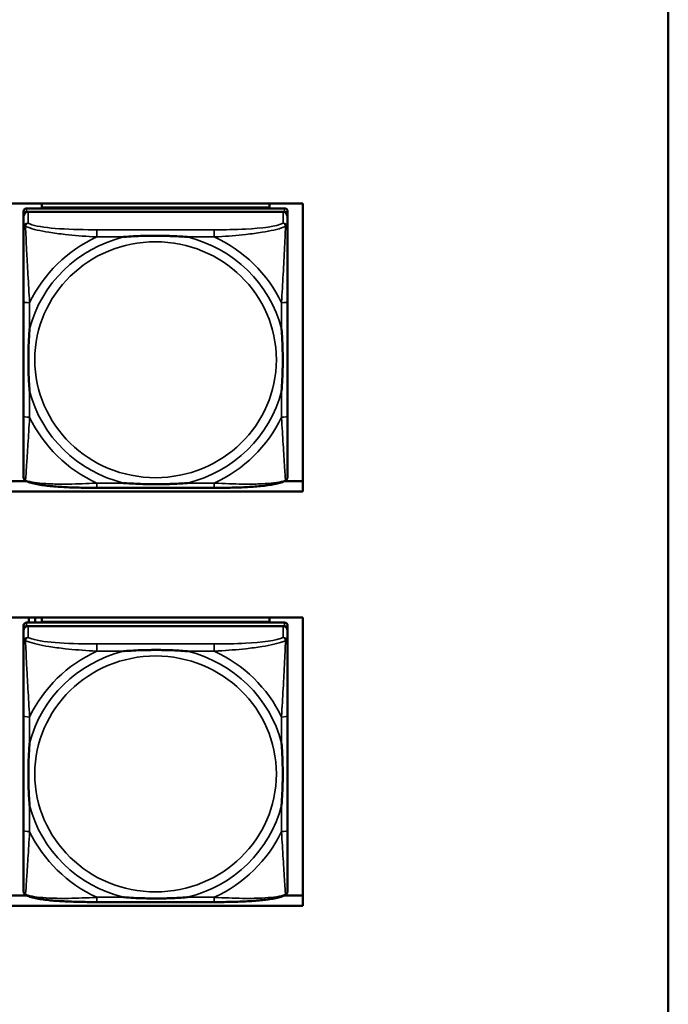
# Model space of a CAD drawing. Header units: inches. Extents: x 3.3 to 58.3, y 0.8 to 38.3.
# Tile 127 of 162: x 41.2 to 42.8, y 17 to 19.5. Entities that reach past the tile are written whole.
import ezdxf

# ---------------------------------------------------------------- set-up
doc = ezdxf.new("R2010")
doc.units = ezdxf.units.IN
doc.header["$MEASUREMENT"] = 0
doc.layers.add('Visible (ANSI)', color=7, linetype='Continuous', lineweight=50)
doc.layers.add('Visible Narrow (ANSI)', color=7, linetype='Continuous', lineweight=35)

msp = doc.modelspace()

# ---------------------------------------------------------------- linework, layer by layer
at = {"layer": 'Visible (ANSI)'}
for p, q in [((42.8391, 22.477), (42.8391, 14.5571)), ((39.6859, 19.0679), (41.8909, 19.0679)), ((41.2137, 19.0569), (41.2137, 19.0679)), ((41.8042, 19.0679), (41.8042, 19.0569)), ((41.8909, 19.0679), (41.8909, 18.3204)), ((41.1665, 19.0471), (41.1665, 19.0378)), ((41.1665, 18.3839), (41.1665, 19.0378)), ((41.1665, 19.034), (41.1665, 19.005)), ((41.8436, 19.0548), (41.1743, 19.0548)), ((41.1743, 19.0455), (41.8436, 19.0455)), ((41.8397, 19.0455), (41.1783, 19.0455)), ((41.2137, 19.0569), (41.4401, 19.0569)), ((41.2137, 19.0569), (41.2137, 19.0548)), ((41.2137, 19.0569), (41.8042, 19.0569)), ((41.2137, 19.0569), (41.2137, 19.0569)), ((41.4401, 19.0548), (41.4401, 19.0569)), ((41.5779, 19.0569), (41.8042, 19.0569)), ((41.5779, 19.0569), (41.5779, 19.0548)), ((41.8042, 19.0569), (41.8042, 19.0548)), ((41.8042, 19.0569), (41.8042, 19.0569)), ((41.8515, 19.0378), (41.8515, 19.0471)), ((41.8515, 19.0378), (41.8515, 19.034)), ((41.8515, 19.005), (41.8515, 19.034)), ((41.1665, 18.8133), (41.1665, 18.5163)), ((41.8515, 18.5163), (41.8515, 18.8133)), ((40.4038, 18.347), (41.1741, 18.347)), ((41.8438, 18.347), (41.8909, 18.347)), ((41.8909, 18.3204), (39.6859, 18.3204)), ((41.6609, 18.3298), (41.357, 18.3298)), ((39.6859, 17.9931), (41.8909, 17.9931)), ((41.1807, 17.98), (41.1807, 17.9931)), ((41.1967, 17.98), (41.1967, 17.9931)), ((41.2137, 17.9821), (41.2137, 17.9931)), ((41.8042, 17.9931), (41.8042, 17.9821)), ((41.8909, 17.9931), (41.8909, 17.2456)), ((41.1665, 17.9723), (41.1665, 17.9631)), ((41.1665, 17.3091), (41.1665, 17.9631)), ((41.8436, 17.98), (41.1743, 17.98)), ((41.1743, 17.9707), (41.8436, 17.9707)), ((41.8397, 17.9707), (41.1783, 17.9707)), ((41.2137, 17.9821), (41.4401, 17.9821)), ((41.2137, 17.9821), (41.2137, 17.98)), ((41.2137, 17.9821), (41.8042, 17.9821)), ((41.2137, 17.9821), (41.2137, 17.9821)), ((41.4401, 17.98), (41.4401, 17.9821)), ((41.5779, 17.9821), (41.8042, 17.9821)), ((41.5779, 17.9821), (41.5779, 17.98)), ((41.8042, 17.9821), (41.8042, 17.98)), ((41.8042, 17.9821), (41.8042, 17.9821)), ((41.8515, 17.9631), (41.8515, 17.9723)), ((41.8515, 17.9631), (41.8515, 17.9592)), ((41.1665, 17.9592), (41.1665, 17.9302)), ((41.8515, 17.9302), (41.8515, 17.9592)), ((41.1665, 17.7385), (41.1665, 17.4415)), ((41.8515, 17.4415), (41.8515, 17.7385)), ((40.4038, 17.2722), (41.1741, 17.2722)), ((41.8438, 17.2722), (41.8909, 17.2722)), ((41.8909, 17.2456), (39.6859, 17.2456)), ((41.6609, 17.255), (41.357, 17.255))]:
    msp.add_line(p, q, dxfattribs=at)
for centre, major_axis, start_param, end_param in [((41.1743, 19.0471), (-0.00787, 0), 4.712389, 6.283185), ((41.1743, 19.0378), (-0.00787, 0), 4.712389, 6.283185), ((41.1783, 19.034), (-0.0118, 0), 4.712389, 6.283185), ((41.8397, 19.034), (0.0118, 0), 0, 1.570796), ((41.8436, 19.0471), (0.00787, 0), 0, 1.570796), ((41.8436, 19.0378), (0.00787, 0), 0, 1.570796), ((41.1743, 18.3839), (-0.00787, 0), 0, 0.047273), ((41.1743, 17.9723), (-0.00787, 0), 4.712389, 6.283185), ((41.1743, 17.9631), (-0.00787, 0), 4.712389, 6.283185), ((41.1783, 17.9592), (-0.0118, 0), 4.712389, 6.283185), ((41.8397, 17.9592), (0.0118, 0), 0, 1.570796), ((41.8436, 17.9723), (0.00787, 0), 0, 1.570796), ((41.8436, 17.9631), (0.00787, 0), 0, 1.570796), ((41.1743, 17.3091), (-0.00787, 0), 0, 0.047273)]:
    msp.add_ellipse(centre, major_axis=major_axis, ratio=0.977083, start_param=start_param, end_param=end_param, dxfattribs=at)
for points, knots in [([(41.1665, 19.005), (41.1665, 18.982), (41.1665, 18.9365), (41.1665, 18.8947), (41.1665, 18.8675), (41.1665, 18.8399), (41.1665, 18.8133)], [-0.5252205, -0.5252205, -0.5252205, -0.5252205, -0.20743, -0.20743, -0.20743, 0, 0, 0, 0]), ([(41.4262, 18.9807), (41.4267, 18.9807), (41.4271, 18.9808), (41.4436, 18.982), (41.4597, 18.9829), (41.4826, 18.9836), (41.4893, 18.9837), (41.4985, 18.9838), (41.501, 18.9839), (41.505, 18.9839), (41.5067, 18.9839), (41.5098, 18.9839), (41.5113, 18.9839), (41.5149, 18.9839), (41.5169, 18.9839), (41.5231, 18.9838), (41.5272, 18.9837), (41.537, 18.9835), (41.5426, 18.9834), (41.5623, 18.9826), (41.5764, 18.9818), (41.5909, 18.9808), (41.5913, 18.9807), (41.5917, 18.9807)], [-0.416114, -0.416114, -0.416114, -0.416114, -0.4127691, -0.4127691, -0.2896446, -0.2896446, -0.2388934, -0.2388934, -0.2201881, -0.2201881, -0.2080204, -0.2080204, -0.196499, -0.196499, -0.1809939, -0.1809939, -0.149741, -0.149741, -0.1073162, -0.1073162, 0, 0, 0.0033356, 0.0033356, 0.0033356, 0.0033356]), ([(41.8515, 18.8133), (41.8515, 18.8168), (41.8515, 18.8203), (41.8515, 18.8238), (41.8515, 18.8564), (41.8515, 18.8901), (41.8515, 18.9228), (41.8515, 18.9514), (41.8515, 18.9802), (41.8515, 18.9988), (41.8515, 19.001), (41.8515, 19.0031), (41.8515, 19.005)], [0, 0, 0, 0, 0.0272471, 0.0272471, 0.0272471, 0.2790553, 0.2790553, 0.2790553, 0.4988354, 0.4988354, 0.4988354, 0.5252205, 0.5252205, 0.5252205, 0.5252205]), ([(41.1822, 18.5806), (41.1822, 18.581), (41.1821, 18.5814), (41.1809, 18.5976), (41.18, 18.6133), (41.1793, 18.6357), (41.1792, 18.6423), (41.1791, 18.6513), (41.1791, 18.6537), (41.179, 18.6577), (41.179, 18.6592), (41.179, 18.6623), (41.179, 18.6638), (41.179, 18.6673), (41.1791, 18.6693), (41.1791, 18.6753), (41.1792, 18.6793), (41.1794, 18.6888), (41.1795, 18.6943), (41.1803, 18.7136), (41.1811, 18.7273), (41.1821, 18.7414), (41.1822, 18.7419), (41.1822, 18.7423)], [-0.416114, -0.416114, -0.416114, -0.416114, -0.4127691, -0.4127691, -0.2896446, -0.2896446, -0.2388934, -0.2388934, -0.2201881, -0.2201881, -0.2080204, -0.2080204, -0.196499, -0.196499, -0.1809939, -0.1809939, -0.149741, -0.149741, -0.1073162, -0.1073162, 0, 0, 0.0033356, 0.0033356, 0.0033356, 0.0033356]), ([(41.8357, 18.7423), (41.8358, 18.7419), (41.8358, 18.7414), (41.8371, 18.7253), (41.8379, 18.7096), (41.8386, 18.6872), (41.8388, 18.6807), (41.8389, 18.6717), (41.8389, 18.6693), (41.8389, 18.6653), (41.8389, 18.6638), (41.8389, 18.6607), (41.8389, 18.6592), (41.8389, 18.6557), (41.8389, 18.6537), (41.8388, 18.6477), (41.8388, 18.6437), (41.8386, 18.6341), (41.8384, 18.6287), (41.8377, 18.6093), (41.8369, 18.5956), (41.8358, 18.5814), (41.8358, 18.581), (41.8357, 18.5806)], [-0.416114, -0.416114, -0.416114, -0.416114, -0.4127691, -0.4127691, -0.2896446, -0.2896446, -0.2388934, -0.2388934, -0.2201881, -0.2201881, -0.2080204, -0.2080204, -0.196499, -0.196499, -0.1809939, -0.1809939, -0.149741, -0.149741, -0.1073162, -0.1073162, 0, 0, 0.0033356, 0.0033356, 0.0033356, 0.0033356]), ([(41.1665, 18.5163), (41.1665, 18.4897), (41.1665, 18.4629), (41.1665, 18.4383), (41.1665, 18.4007), (41.1665, 18.3649), (41.1665, 18.3587)], [3.9382945, 3.9382945, 3.9382945, 3.9382945, 4.1457245, 4.1457245, 4.1457245, 4.463515, 4.463515, 4.463515, 4.463515]), ([(41.8515, 18.3587), (41.8515, 18.3649), (41.8515, 18.4007), (41.8515, 18.4383), (41.8515, 18.4629), (41.8515, 18.4897), (41.8515, 18.5163)], [-0.5252205, -0.5252205, -0.5252205, -0.5252205, -0.20743, -0.20743, -0.20743, 0, 0, 0, 0]), ([(41.1737, 18.3472), (41.1729, 18.3476), (41.1721, 18.3481), (41.1705, 18.3493), (41.1697, 18.3501), (41.1684, 18.3518), (41.1679, 18.3527), (41.1671, 18.3545), (41.1669, 18.3554), (41.1665, 18.3571), (41.1665, 18.3579), (41.1665, 18.3587)], [0.0113303, 0.0113303, 0.0113303, 0.0113303, 0.0143189, 0.0143189, 0.01730751, 0.01730751, 0.02029611, 0.02029611, 0.02328471, 0.02328471, 0.02627331, 0.02627331, 0.02627331, 0.02627331]), ([(41.357, 18.3298), (41.3435, 18.3298), (41.3298, 18.3298), (41.3026, 18.3304), (41.289, 18.3308), (41.2624, 18.3321), (41.2494, 18.333), (41.2242, 18.3355), (41.2122, 18.3371), (41.1962, 18.3402), (41.1912, 18.3413), (41.1819, 18.3439), (41.1776, 18.3454), (41.1737, 18.3472)], [0, 0, 0, 0, 0.1022588, 0.1022588, 0.2045176, 0.2045176, 0.3067764, 0.3067764, 0.4090352, 0.4090352, 0.4601646, 0.4601646, 0.5112941, 0.5112941, 0.5112941, 0.5112941]), ([(41.8442, 18.3472), (41.8403, 18.3454), (41.8361, 18.3439), (41.8269, 18.3413), (41.822, 18.3402), (41.8061, 18.3372), (41.7941, 18.3356), (41.769, 18.3331), (41.756, 18.3322), (41.7294, 18.3308), (41.7158, 18.3304), (41.6886, 18.3299), (41.6749, 18.3298), (41.6612, 18.3298), (41.6611, 18.3298), (41.6609, 18.3298)], [-4.4495886, -4.4495886, -4.4495886, -4.4495886, -4.3984592, -4.3984592, -4.3485034, -4.3485034, -4.2462446, -4.2462446, -4.1439858, -4.1439858, -4.041727, -4.041727, -3.9394682, -3.9394682, -3.9382945, -3.9382945, -3.9382945, -3.9382945]), ([(41.8442, 18.3472), (41.8451, 18.3476), (41.8459, 18.3481), (41.8475, 18.3493), (41.8482, 18.3501), (41.8495, 18.3518), (41.85, 18.3527), (41.8508, 18.3545), (41.8511, 18.3554), (41.8514, 18.3571), (41.8515, 18.3579), (41.8515, 18.3587)], [0.0113303, 0.0113303, 0.0113303, 0.0113303, 0.0143189, 0.0143189, 0.01730751, 0.01730751, 0.02029611, 0.02029611, 0.02328471, 0.02328471, 0.02627331, 0.02627331, 0.02627331, 0.02627331]), ([(41.5917, 18.3421), (41.5913, 18.3421), (41.5909, 18.3421), (41.5764, 18.341), (41.5623, 18.3403), (41.5426, 18.3396), (41.537, 18.3394), (41.5272, 18.3393), (41.5231, 18.3392), (41.5169, 18.3391), (41.5149, 18.3391), (41.5113, 18.3391), (41.5098, 18.3391), (41.5067, 18.3391), (41.505, 18.3391), (41.501, 18.3391), (41.4985, 18.3392), (41.4893, 18.3393), (41.4826, 18.3394), (41.4597, 18.3401), (41.4436, 18.3409), (41.4271, 18.3421), (41.4267, 18.3421), (41.4262, 18.3421)], [-0.4149464, -0.4149464, -0.4149464, -0.4149464, -0.41162, -0.41162, -0.3046026, -0.3046026, -0.2622958, -0.2622958, -0.23113, -0.23113, -0.215668, -0.215668, -0.2041787, -0.2041787, -0.1920448, -0.1920448, -0.1733916, -0.1733916, -0.1227817, -0.1227817, 0, 0, 0.0033356, 0.0033356, 0.0033356, 0.0033356]), ([(41.1665, 17.9302), (41.1665, 17.9073), (41.1665, 17.8617), (41.1665, 17.8199), (41.1665, 17.7927), (41.1665, 17.7651), (41.1665, 17.7385)], [-0.5252205, -0.5252205, -0.5252205, -0.5252205, -0.20743, -0.20743, -0.20743, 0, 0, 0, 0]), ([(41.4262, 17.9059), (41.4267, 17.9059), (41.4271, 17.906), (41.4436, 17.9072), (41.4597, 17.9081), (41.4826, 17.9088), (41.4893, 17.9089), (41.4985, 17.909), (41.501, 17.9091), (41.505, 17.9091), (41.5067, 17.9091), (41.5098, 17.9091), (41.5113, 17.9091), (41.5149, 17.9091), (41.5169, 17.9091), (41.5231, 17.909), (41.5272, 17.9089), (41.537, 17.9087), (41.5426, 17.9086), (41.5623, 17.9078), (41.5764, 17.907), (41.5909, 17.906), (41.5913, 17.9059), (41.5917, 17.9059)], [-0.416114, -0.416114, -0.416114, -0.416114, -0.4127691, -0.4127691, -0.2896446, -0.2896446, -0.2388934, -0.2388934, -0.2201881, -0.2201881, -0.2080204, -0.2080204, -0.196499, -0.196499, -0.1809939, -0.1809939, -0.149741, -0.149741, -0.1073162, -0.1073162, 0, 0, 0.0033356, 0.0033356, 0.0033356, 0.0033356]), ([(41.8515, 17.7385), (41.8515, 17.742), (41.8515, 17.7455), (41.8515, 17.749), (41.8515, 17.7816), (41.8515, 17.8153), (41.8515, 17.848), (41.8515, 17.8766), (41.8515, 17.9054), (41.8515, 17.924), (41.8515, 17.9262), (41.8515, 17.9283), (41.8515, 17.9302)], [0, 0, 0, 0, 0.0272471, 0.0272471, 0.0272471, 0.2790553, 0.2790553, 0.2790553, 0.4988354, 0.4988354, 0.4988354, 0.5252205, 0.5252205, 0.5252205, 0.5252205]), ([(41.1822, 17.5058), (41.1822, 17.5062), (41.1821, 17.5066), (41.1809, 17.5228), (41.18, 17.5385), (41.1793, 17.5609), (41.1792, 17.5675), (41.1791, 17.5765), (41.1791, 17.5789), (41.179, 17.5829), (41.179, 17.5844), (41.179, 17.5875), (41.179, 17.589), (41.179, 17.5925), (41.1791, 17.5945), (41.1791, 17.6005), (41.1792, 17.6045), (41.1794, 17.614), (41.1795, 17.6195), (41.1803, 17.6388), (41.1811, 17.6525), (41.1821, 17.6666), (41.1822, 17.6671), (41.1822, 17.6675)], [-0.416114, -0.416114, -0.416114, -0.416114, -0.4127691, -0.4127691, -0.2896446, -0.2896446, -0.2388934, -0.2388934, -0.2201881, -0.2201881, -0.2080204, -0.2080204, -0.196499, -0.196499, -0.1809939, -0.1809939, -0.149741, -0.149741, -0.1073162, -0.1073162, 0, 0, 0.0033356, 0.0033356, 0.0033356, 0.0033356]), ([(41.8357, 17.6675), (41.8358, 17.6671), (41.8358, 17.6666), (41.8371, 17.6505), (41.8379, 17.6348), (41.8386, 17.6124), (41.8388, 17.6059), (41.8389, 17.5969), (41.8389, 17.5945), (41.8389, 17.5905), (41.8389, 17.589), (41.8389, 17.5859), (41.8389, 17.5844), (41.8389, 17.5809), (41.8389, 17.5789), (41.8388, 17.5729), (41.8388, 17.5689), (41.8386, 17.5593), (41.8384, 17.5539), (41.8377, 17.5345), (41.8369, 17.5208), (41.8358, 17.5066), (41.8358, 17.5062), (41.8357, 17.5058)], [-0.416114, -0.416114, -0.416114, -0.416114, -0.4127691, -0.4127691, -0.2896446, -0.2896446, -0.2388934, -0.2388934, -0.2201881, -0.2201881, -0.2080204, -0.2080204, -0.196499, -0.196499, -0.1809939, -0.1809939, -0.149741, -0.149741, -0.1073162, -0.1073162, 0, 0, 0.0033356, 0.0033356, 0.0033356, 0.0033356]), ([(41.1665, 17.4415), (41.1665, 17.4149), (41.1665, 17.3881), (41.1665, 17.3635), (41.1665, 17.3259), (41.1665, 17.2901), (41.1665, 17.2839)], [3.9382945, 3.9382945, 3.9382945, 3.9382945, 4.1457245, 4.1457245, 4.1457245, 4.463515, 4.463515, 4.463515, 4.463515]), ([(41.8515, 17.2839), (41.8515, 17.2901), (41.8515, 17.3259), (41.8515, 17.3635), (41.8515, 17.3881), (41.8515, 17.4149), (41.8515, 17.4415)], [-0.5252205, -0.5252205, -0.5252205, -0.5252205, -0.20743, -0.20743, -0.20743, 0, 0, 0, 0]), ([(41.1737, 17.2724), (41.1729, 17.2728), (41.1721, 17.2733), (41.1705, 17.2746), (41.1697, 17.2753), (41.1684, 17.277), (41.1679, 17.2779), (41.1671, 17.2797), (41.1669, 17.2806), (41.1665, 17.2823), (41.1665, 17.2831), (41.1665, 17.2839)], [0.0113303, 0.0113303, 0.0113303, 0.0113303, 0.0143189, 0.0143189, 0.01730751, 0.01730751, 0.02029611, 0.02029611, 0.02328471, 0.02328471, 0.02627331, 0.02627331, 0.02627331, 0.02627331]), ([(41.357, 17.255), (41.3435, 17.255), (41.3298, 17.2551), (41.3026, 17.2556), (41.289, 17.256), (41.2624, 17.2573), (41.2494, 17.2582), (41.2242, 17.2607), (41.2122, 17.2623), (41.1962, 17.2654), (41.1912, 17.2665), (41.1819, 17.2691), (41.1776, 17.2706), (41.1737, 17.2724)], [0, 0, 0, 0, 0.1022588, 0.1022588, 0.2045176, 0.2045176, 0.3067764, 0.3067764, 0.4090352, 0.4090352, 0.4601646, 0.4601646, 0.5112941, 0.5112941, 0.5112941, 0.5112941]), ([(41.8442, 17.2724), (41.8403, 17.2706), (41.8361, 17.2691), (41.8269, 17.2666), (41.822, 17.2654), (41.8061, 17.2624), (41.7941, 17.2608), (41.769, 17.2583), (41.756, 17.2574), (41.7294, 17.256), (41.7158, 17.2556), (41.6886, 17.2551), (41.6749, 17.255), (41.6612, 17.255), (41.6611, 17.255), (41.6609, 17.255)], [-4.4495886, -4.4495886, -4.4495886, -4.4495886, -4.3984592, -4.3984592, -4.3485034, -4.3485034, -4.2462446, -4.2462446, -4.1439858, -4.1439858, -4.041727, -4.041727, -3.9394682, -3.9394682, -3.9382945, -3.9382945, -3.9382945, -3.9382945]), ([(41.8442, 17.2724), (41.8451, 17.2728), (41.8459, 17.2733), (41.8475, 17.2746), (41.8482, 17.2753), (41.8495, 17.277), (41.85, 17.2779), (41.8508, 17.2797), (41.8511, 17.2806), (41.8514, 17.2823), (41.8515, 17.2831), (41.8515, 17.2839)], [0.0113303, 0.0113303, 0.0113303, 0.0113303, 0.0143189, 0.0143189, 0.01730751, 0.01730751, 0.02029611, 0.02029611, 0.02328471, 0.02328471, 0.02627331, 0.02627331, 0.02627331, 0.02627331]), ([(41.5917, 17.2674), (41.5913, 17.2673), (41.5909, 17.2673), (41.5764, 17.2662), (41.5623, 17.2655), (41.5426, 17.2648), (41.537, 17.2646), (41.5272, 17.2645), (41.5231, 17.2644), (41.5169, 17.2643), (41.5149, 17.2643), (41.5113, 17.2643), (41.5098, 17.2643), (41.5067, 17.2643), (41.505, 17.2643), (41.501, 17.2643), (41.4985, 17.2644), (41.4893, 17.2645), (41.4826, 17.2646), (41.4597, 17.2653), (41.4436, 17.2661), (41.4271, 17.2673), (41.4267, 17.2673), (41.4262, 17.2674)], [-0.4149464, -0.4149464, -0.4149464, -0.4149464, -0.41162, -0.41162, -0.3046026, -0.3046026, -0.2622958, -0.2622958, -0.23113, -0.23113, -0.215668, -0.215668, -0.2041787, -0.2041787, -0.1920448, -0.1920448, -0.1733916, -0.1733916, -0.1227817, -0.1227817, 0, 0, 0.0033356, 0.0033356, 0.0033356, 0.0033356])]:
    msp.add_open_spline(points, degree=3, knots=knots, dxfattribs=at)
at = {"layer": 'Visible Narrow (ANSI)'}
for p, q in [((41.1743, 19.0455), (41.1743, 19.0548)), ((41.1783, 19.0165), (41.1783, 19.0455)), ((41.8397, 19.0455), (41.8397, 19.0165)), ((41.8436, 19.0548), (41.8436, 19.0455)), ((41.357, 18.9994), (41.357, 18.9807)), ((41.6609, 18.9994), (41.357, 18.9994)), ((41.6609, 18.9994), (41.6609, 18.9807)), ((41.357, 18.9807), (41.4262, 18.9807)), ((41.5917, 18.9807), (41.6609, 18.9807)), ((41.1822, 18.7423), (41.1822, 18.8099)), ((41.8357, 18.8099), (41.8357, 18.7423)), ((41.1822, 18.5129), (41.1822, 18.5806)), ((41.8357, 18.5806), (41.8357, 18.5129)), ((41.357, 18.3421), (41.357, 18.3298)), ((41.4262, 18.3421), (41.357, 18.3421)), ((41.6609, 18.3421), (41.5917, 18.3421)), ((41.6609, 18.3421), (41.6609, 18.3298)), ((41.1743, 17.9707), (41.1743, 17.98)), ((41.1783, 17.9417), (41.1783, 17.9707)), ((41.8397, 17.9707), (41.8397, 17.9417)), ((41.8436, 17.98), (41.8436, 17.9707)), ((41.357, 17.9247), (41.357, 17.9059)), ((41.6609, 17.9247), (41.357, 17.9247)), ((41.6609, 17.9247), (41.6609, 17.9059)), ((41.357, 17.9059), (41.4262, 17.9059)), ((41.5917, 17.9059), (41.6609, 17.9059)), ((41.1822, 17.6675), (41.1822, 17.7351)), ((41.8357, 17.7351), (41.8357, 17.6675)), ((41.1822, 17.4382), (41.1822, 17.5058)), ((41.8357, 17.5058), (41.8357, 17.4382)), ((41.357, 17.2674), (41.357, 17.255)), ((41.4262, 17.2674), (41.357, 17.2674)), ((41.6609, 17.2674), (41.5917, 17.2674)), ((41.6609, 17.2674), (41.6609, 17.255))]:
    msp.add_line(p, q, dxfattribs=at)
for centre, major_axis, ratio, start_param, end_param in [((41.1783, 19.005), (-0.0118, 0), 0.977083, 4.712389, 6.283185), ((41.8397, 19.005), (0.0118, 0), 0.977083, 0, 1.570796), ((41.509, 18.6614), (-0.3371, 0), 0.977083, 4.960405, 6.035169), ((41.509, 18.6614), (-0.3604, 0), 0.977083, 5.147686, 5.847888), ((41.509, 18.6614), (0.3371, 0), 0.977083, 0.248016, 1.32278), ((41.509, 18.6614), (-0.3604, 0), 0.977083, 3.57689, 4.277092), ((41.1822, 18.8133), (-0.0157, 0), 0.21286, 0, 1.570796), ((41.8357, 18.8133), (0.0157, 0), 0.21286, 4.712389, 6.283185), ((41.509, 18.6614), (-0.3371, 0), 0.977083, 0.248016, 1.32278), ((41.509, 18.6614), (0.3371, 0), 0.977083, 4.960405, 6.035169), ((41.1822, 18.5163), (-0.0157, 0), 0.21286, 0, 1.570796), ((41.509, 18.6614), (0.3604, 0), 0.977083, 3.57689, 4.277092), ((41.509, 18.6614), (0.3604, 0), 0.977083, 5.147686, 5.847888), ((41.8357, 18.5163), (0.0157, 0), 0.21286, 4.712389, 6.283185), ((41.1783, 17.9302), (-0.0118, 0), 0.977083, 4.712389, 6.283185), ((41.8397, 17.9302), (0.0118, 0), 0.977083, 0, 1.570796), ((41.509, 17.5866), (-0.3371, 0), 0.977083, 4.960405, 6.035169), ((41.509, 17.5866), (-0.3604, 0), 0.977083, 5.147686, 5.847888), ((41.509, 17.5866), (0.3371, 0), 0.977083, 0.248016, 1.32278), ((41.509, 17.5866), (-0.3604, 0), 0.977083, 3.57689, 4.277092), ((41.1822, 17.7385), (-0.0157, 0), 0.21286, 0, 1.570796), ((41.8357, 17.7385), (0.0157, 0), 0.21286, 4.712389, 6.283185), ((41.509, 17.5866), (-0.3371, 0), 0.977083, 0.248016, 1.32278), ((41.509, 17.5866), (0.3371, 0), 0.977083, 4.960405, 6.035169), ((41.1822, 17.4415), (-0.0157, 0), 0.21286, 0, 1.570796), ((41.509, 17.5866), (0.3604, 0), 0.977083, 3.57689, 4.277092), ((41.509, 17.5866), (0.3604, 0), 0.977083, 5.147686, 5.847888), ((41.8357, 17.4415), (0.0157, 0), 0.21286, 4.712389, 6.283185)]:
    msp.add_ellipse(centre, major_axis=major_axis, ratio=ratio, start_param=start_param, end_param=end_param, dxfattribs=at)
for centre in [(41.509, 18.6622), (41.509, 17.5874)]:
    msp.add_ellipse(centre, major_axis=(-0.3133, 0), ratio=0.977083, dxfattribs=at)
for points, knots in [([(41.1665, 19.005), (41.1665, 19.0054), (41.1665, 19.0057), (41.1668, 19.0064), (41.1669, 19.0066), (41.1673, 19.007), (41.1674, 19.0071), (41.1677, 19.0073), (41.1678, 19.0074), (41.1681, 19.0076), (41.1684, 19.0077), (41.1691, 19.008), (41.1696, 19.0081), (41.1706, 19.0083), (41.1712, 19.0083), (41.1717, 19.0083)], [-0.02627331, -0.02627331, -0.02627331, -0.02627331, -0.02158775, -0.02158775, -0.01736415, -0.01736415, -0.0147244, -0.0147244, -0.01307456, -0.01307456, -0.00977487, -0.00977487, -0.00449537, -0.00449537, 0.00012419, 0.00012419, 0.00012419, 0.00012419]), ([(41.1717, 19.0083), (41.1719, 19.009), (41.1721, 19.0097), (41.1727, 19.0111), (41.173, 19.0118), (41.1736, 19.0129), (41.1739, 19.0132), (41.1743, 19.0137), (41.1744, 19.0139), (41.1748, 19.0143), (41.175, 19.0146), (41.1757, 19.0152), (41.1761, 19.0155), (41.1771, 19.0161), (41.1777, 19.0163), (41.1783, 19.0165)], [-0.00012419, -0.00012419, -0.00012419, -0.00012419, 0.00449537, 0.00449537, 0.00977487, 0.00977487, 0.01307456, 0.01307456, 0.0147244, 0.0147244, 0.01736415, 0.01736415, 0.02158775, 0.02158775, 0.02627331, 0.02627331, 0.02627331, 0.02627331]), ([(41.1822, 18.8099), (41.182, 18.8136), (41.1818, 18.8173), (41.1803, 18.8441), (41.1788, 18.8682), (41.1766, 18.9072), (41.1758, 18.922), (41.1738, 18.9601), (41.1727, 18.9831), (41.1719, 19.0034), (41.1718, 19.0059), (41.1717, 19.0083)], [0, 0, 0, 0, 0.0278591, 0.0278591, 0.201273, 0.201273, 0.3066357, 0.3066357, 0.475216, 0.475216, 0.5007189, 0.5007189, 0.5007189, 0.5007189]), ([(41.1717, 19.0083), (41.1734, 19.0075), (41.1753, 19.0067), (41.1907, 19.0007), (41.2108, 18.9963), (41.2461, 18.9906), (41.2601, 18.9888), (41.298, 18.9846), (41.3221, 18.9827), (41.3495, 18.9811), (41.3533, 18.9809), (41.357, 18.9807)], [-0.5007189, -0.5007189, -0.5007189, -0.5007189, -0.475216, -0.475216, -0.3066357, -0.3066357, -0.201273, -0.201273, -0.0278591, -0.0278591, 0, 0, 0, 0]), ([(41.357, 18.9994), (41.3534, 18.9994), (41.3499, 18.9995), (41.3463, 18.9995), (41.313, 18.9996), (41.2793, 19.0004), (41.2485, 19.003), (41.2215, 19.0052), (41.196, 19.009), (41.1826, 19.0145), (41.1809, 19.0151), (41.1795, 19.0158), (41.1783, 19.0165)], [0, 0, 0, 0, 0.0272471, 0.0272471, 0.0272471, 0.2790553, 0.2790553, 0.2790553, 0.4988354, 0.4988354, 0.4988354, 0.5252205, 0.5252205, 0.5252205, 0.5252205]), ([(41.8397, 19.0165), (41.8248, 19.0081), (41.7832, 19.0033), (41.7425, 19.0012), (41.716, 18.9998), (41.6882, 18.9994), (41.6609, 18.9994)], [-0.5252205, -0.5252205, -0.5252205, -0.5252205, -0.20743, -0.20743, -0.20743, 0, 0, 0, 0]), ([(41.6609, 18.9807), (41.6647, 18.9809), (41.6685, 18.9811), (41.6958, 18.9827), (41.72, 18.9846), (41.7578, 18.9888), (41.7719, 18.9906), (41.8071, 18.9963), (41.8272, 19.0007), (41.8427, 19.0067), (41.8445, 19.0075), (41.8462, 19.0083)], [0, 0, 0, 0, 0.0278591, 0.0278591, 0.201273, 0.201273, 0.3066357, 0.3066357, 0.475216, 0.475216, 0.5007189, 0.5007189, 0.5007189, 0.5007189]), ([(41.8462, 19.0083), (41.8461, 19.0059), (41.846, 19.0034), (41.8452, 18.9831), (41.8441, 18.9601), (41.8421, 18.922), (41.8413, 18.9072), (41.8391, 18.8682), (41.8377, 18.8441), (41.8362, 18.8173), (41.8359, 18.8136), (41.8357, 18.8099)], [-0.5007189, -0.5007189, -0.5007189, -0.5007189, -0.475216, -0.475216, -0.3066357, -0.3066357, -0.201273, -0.201273, -0.0278591, -0.0278591, 0, 0, 0, 0]), ([(41.8397, 19.0165), (41.8403, 19.0163), (41.8409, 19.0161), (41.8418, 19.0155), (41.8423, 19.0152), (41.8429, 19.0146), (41.8432, 19.0143), (41.8435, 19.0139), (41.8437, 19.0137), (41.8441, 19.0132), (41.8443, 19.0129), (41.845, 19.0118), (41.8453, 19.0111), (41.8458, 19.0097), (41.846, 19.009), (41.8462, 19.0083)], [-0.02627331, -0.02627331, -0.02627331, -0.02627331, -0.02158775, -0.02158775, -0.01736415, -0.01736415, -0.0147244, -0.0147244, -0.01307456, -0.01307456, -0.00977487, -0.00977487, -0.00449537, -0.00449537, 0.00012419, 0.00012419, 0.00012419, 0.00012419]), ([(41.8462, 19.0083), (41.8468, 19.0083), (41.8473, 19.0083), (41.8484, 19.0081), (41.8489, 19.008), (41.8496, 19.0077), (41.8498, 19.0076), (41.8502, 19.0074), (41.8503, 19.0073), (41.8505, 19.0071), (41.8507, 19.007), (41.851, 19.0066), (41.8512, 19.0064), (41.8514, 19.0057), (41.8515, 19.0054), (41.8515, 19.005)], [-0.00012419, -0.00012419, -0.00012419, -0.00012419, 0.00449537, 0.00449537, 0.00977487, 0.00977487, 0.01307456, 0.01307456, 0.0147244, 0.0147244, 0.01736415, 0.01736415, 0.02158775, 0.02158775, 0.02627331, 0.02627331, 0.02627331, 0.02627331]), ([(41.1717, 18.3493), (41.1718, 18.3502), (41.1719, 18.3513), (41.1727, 18.3612), (41.1738, 18.3775), (41.1758, 18.4082), (41.1766, 18.4209), (41.1788, 18.4559), (41.1803, 18.479), (41.1818, 18.5056), (41.182, 18.5093), (41.1822, 18.5129)], [-4.4390134, -4.4390134, -4.4390134, -4.4390134, -4.4135105, -4.4135105, -4.2449302, -4.2449302, -4.1395675, -4.1395675, -3.9661536, -3.9661536, -3.9382945, -3.9382945, -3.9382945, -3.9382945]), ([(41.8357, 18.5129), (41.8359, 18.5093), (41.8362, 18.5056), (41.8377, 18.479), (41.8391, 18.4559), (41.8413, 18.4209), (41.8421, 18.4082), (41.8441, 18.3775), (41.8452, 18.3612), (41.846, 18.3513), (41.8461, 18.3502), (41.8462, 18.3493)], [0, 0, 0, 0, 0.0278591, 0.0278591, 0.201273, 0.201273, 0.3066357, 0.3066357, 0.475216, 0.475216, 0.5007189, 0.5007189, 0.5007189, 0.5007189]), ([(41.1717, 18.3493), (41.1712, 18.3496), (41.1706, 18.35), (41.1696, 18.3509), (41.1691, 18.3514), (41.1684, 18.3524), (41.1681, 18.3527), (41.1678, 18.3533), (41.1677, 18.3535), (41.1674, 18.3541), (41.1673, 18.3544), (41.1669, 18.3553), (41.1668, 18.3559), (41.1665, 18.3572), (41.1665, 18.3579), (41.1665, 18.3587)], [-0.00012419, -0.00012419, -0.00012419, -0.00012419, 0.00449537, 0.00449537, 0.00977487, 0.00977487, 0.01307456, 0.01307456, 0.0147244, 0.0147244, 0.01736415, 0.01736415, 0.02158775, 0.02158775, 0.02627331, 0.02627331, 0.02627331, 0.02627331]), ([(41.1737, 18.3472), (41.1736, 18.3473), (41.1735, 18.3473), (41.173, 18.3476), (41.1727, 18.3479), (41.1721, 18.3485), (41.1719, 18.3489), (41.1717, 18.3493)], [-0.0113303, -0.0113303, -0.0113303, -0.0113303, -0.00977487, -0.00977487, -0.00449537, -0.00449537, 0.00012419, 0.00012419, 0.00012419, 0.00012419]), ([(41.357, 18.3421), (41.3533, 18.342), (41.3495, 18.3418), (41.3221, 18.3404), (41.298, 18.3395), (41.2601, 18.3393), (41.2461, 18.3396), (41.2108, 18.3413), (41.1907, 18.3436), (41.1753, 18.348), (41.1734, 18.3487), (41.1717, 18.3493)], [0, 0, 0, 0, 0.0278591, 0.0278591, 0.201273, 0.201273, 0.3066357, 0.3066357, 0.475216, 0.475216, 0.5007189, 0.5007189, 0.5007189, 0.5007189]), ([(41.8462, 18.3493), (41.8445, 18.3487), (41.8427, 18.348), (41.8272, 18.3436), (41.8071, 18.3413), (41.7719, 18.3396), (41.7578, 18.3393), (41.72, 18.3395), (41.6958, 18.3404), (41.6685, 18.3418), (41.6647, 18.342), (41.6609, 18.3421)], [-4.4390134, -4.4390134, -4.4390134, -4.4390134, -4.4135105, -4.4135105, -4.2449302, -4.2449302, -4.1395675, -4.1395675, -3.9661536, -3.9661536, -3.9382945, -3.9382945, -3.9382945, -3.9382945]), ([(41.8462, 18.3493), (41.846, 18.3489), (41.8458, 18.3485), (41.8453, 18.3479), (41.845, 18.3476), (41.8445, 18.3473), (41.8443, 18.3473), (41.8442, 18.3472)], [-0.00012419, -0.00012419, -0.00012419, -0.00012419, 0.00449537, 0.00449537, 0.00977487, 0.00977487, 0.0113303, 0.0113303, 0.0113303, 0.0113303]), ([(41.8515, 18.3587), (41.8515, 18.3579), (41.8514, 18.3572), (41.8512, 18.3559), (41.851, 18.3553), (41.8507, 18.3544), (41.8505, 18.3541), (41.8503, 18.3535), (41.8502, 18.3533), (41.8498, 18.3527), (41.8496, 18.3524), (41.8489, 18.3514), (41.8484, 18.3509), (41.8473, 18.35), (41.8468, 18.3496), (41.8462, 18.3493)], [-0.02627331, -0.02627331, -0.02627331, -0.02627331, -0.02158775, -0.02158775, -0.01736415, -0.01736415, -0.0147244, -0.0147244, -0.01307456, -0.01307456, -0.00977487, -0.00977487, -0.00449537, -0.00449537, 0.00012419, 0.00012419, 0.00012419, 0.00012419]), ([(41.1717, 17.9335), (41.1719, 17.9343), (41.1721, 17.935), (41.1727, 17.9364), (41.173, 17.937), (41.1736, 17.9381), (41.1739, 17.9384), (41.1743, 17.9389), (41.1744, 17.9391), (41.1748, 17.9395), (41.175, 17.9398), (41.1757, 17.9404), (41.1761, 17.9407), (41.1771, 17.9413), (41.1777, 17.9415), (41.1783, 17.9417)], [-0.00012419, -0.00012419, -0.00012419, -0.00012419, 0.00449537, 0.00449537, 0.00977487, 0.00977487, 0.01307456, 0.01307456, 0.0147244, 0.0147244, 0.01736415, 0.01736415, 0.02158775, 0.02158775, 0.02627331, 0.02627331, 0.02627331, 0.02627331]), ([(41.357, 17.9247), (41.3534, 17.9247), (41.3499, 17.9247), (41.3463, 17.9247), (41.313, 17.9248), (41.2793, 17.9256), (41.2485, 17.9282), (41.2215, 17.9304), (41.196, 17.9342), (41.1826, 17.9397), (41.1809, 17.9403), (41.1795, 17.941), (41.1783, 17.9417)], [0, 0, 0, 0, 0.0272471, 0.0272471, 0.0272471, 0.2790553, 0.2790553, 0.2790553, 0.4988354, 0.4988354, 0.4988354, 0.5252205, 0.5252205, 0.5252205, 0.5252205]), ([(41.8397, 17.9417), (41.8248, 17.9333), (41.7832, 17.9285), (41.7425, 17.9264), (41.716, 17.925), (41.6882, 17.9247), (41.6609, 17.9247)], [-0.5252205, -0.5252205, -0.5252205, -0.5252205, -0.20743, -0.20743, -0.20743, 0, 0, 0, 0]), ([(41.8397, 17.9417), (41.8403, 17.9415), (41.8409, 17.9413), (41.8418, 17.9407), (41.8423, 17.9404), (41.8429, 17.9398), (41.8432, 17.9395), (41.8435, 17.9391), (41.8437, 17.9389), (41.8441, 17.9384), (41.8443, 17.9381), (41.845, 17.937), (41.8453, 17.9364), (41.8458, 17.935), (41.846, 17.9343), (41.8462, 17.9335)], [-0.02627331, -0.02627331, -0.02627331, -0.02627331, -0.02158775, -0.02158775, -0.01736415, -0.01736415, -0.0147244, -0.0147244, -0.01307456, -0.01307456, -0.00977487, -0.00977487, -0.00449537, -0.00449537, 0.00012419, 0.00012419, 0.00012419, 0.00012419]), ([(41.1665, 17.9302), (41.1665, 17.9306), (41.1665, 17.9309), (41.1668, 17.9316), (41.1669, 17.9318), (41.1673, 17.9322), (41.1674, 17.9323), (41.1677, 17.9325), (41.1678, 17.9326), (41.1681, 17.9328), (41.1684, 17.9329), (41.1691, 17.9332), (41.1696, 17.9333), (41.1706, 17.9335), (41.1712, 17.9335), (41.1717, 17.9335)], [-0.02627331, -0.02627331, -0.02627331, -0.02627331, -0.02158775, -0.02158775, -0.01736415, -0.01736415, -0.0147244, -0.0147244, -0.01307456, -0.01307456, -0.00977487, -0.00977487, -0.00449537, -0.00449537, 0.00012419, 0.00012419, 0.00012419, 0.00012419]), ([(41.1822, 17.7351), (41.182, 17.7388), (41.1818, 17.7425), (41.1803, 17.7693), (41.1788, 17.7934), (41.1766, 17.8324), (41.1758, 17.8472), (41.1738, 17.8853), (41.1727, 17.9083), (41.1719, 17.9286), (41.1718, 17.9311), (41.1717, 17.9335)], [0, 0, 0, 0, 0.0278591, 0.0278591, 0.201273, 0.201273, 0.3066357, 0.3066357, 0.475216, 0.475216, 0.5007189, 0.5007189, 0.5007189, 0.5007189]), ([(41.1717, 17.9335), (41.1734, 17.9327), (41.1753, 17.9319), (41.1907, 17.9259), (41.2108, 17.9215), (41.2461, 17.9158), (41.2601, 17.914), (41.298, 17.9098), (41.3221, 17.9079), (41.3495, 17.9063), (41.3533, 17.9061), (41.357, 17.9059)], [-0.5007189, -0.5007189, -0.5007189, -0.5007189, -0.475216, -0.475216, -0.3066357, -0.3066357, -0.201273, -0.201273, -0.0278591, -0.0278591, 0, 0, 0, 0]), ([(41.6609, 17.9059), (41.6647, 17.9061), (41.6685, 17.9063), (41.6958, 17.9079), (41.72, 17.9098), (41.7578, 17.914), (41.7719, 17.9158), (41.8071, 17.9215), (41.8272, 17.9259), (41.8427, 17.9319), (41.8445, 17.9327), (41.8462, 17.9335)], [0, 0, 0, 0, 0.0278591, 0.0278591, 0.201273, 0.201273, 0.3066357, 0.3066357, 0.475216, 0.475216, 0.5007189, 0.5007189, 0.5007189, 0.5007189]), ([(41.8462, 17.9335), (41.8461, 17.9311), (41.846, 17.9286), (41.8452, 17.9083), (41.8441, 17.8853), (41.8421, 17.8472), (41.8413, 17.8324), (41.8391, 17.7934), (41.8377, 17.7693), (41.8362, 17.7425), (41.8359, 17.7388), (41.8357, 17.7351)], [-0.5007189, -0.5007189, -0.5007189, -0.5007189, -0.475216, -0.475216, -0.3066357, -0.3066357, -0.201273, -0.201273, -0.0278591, -0.0278591, 0, 0, 0, 0]), ([(41.8462, 17.9335), (41.8468, 17.9335), (41.8473, 17.9335), (41.8484, 17.9333), (41.8489, 17.9332), (41.8496, 17.9329), (41.8498, 17.9328), (41.8502, 17.9326), (41.8503, 17.9325), (41.8505, 17.9323), (41.8507, 17.9322), (41.851, 17.9318), (41.8512, 17.9316), (41.8514, 17.9309), (41.8515, 17.9306), (41.8515, 17.9302)], [-0.00012419, -0.00012419, -0.00012419, -0.00012419, 0.00449537, 0.00449537, 0.00977487, 0.00977487, 0.01307456, 0.01307456, 0.0147244, 0.0147244, 0.01736415, 0.01736415, 0.02158775, 0.02158775, 0.02627331, 0.02627331, 0.02627331, 0.02627331]), ([(41.1717, 17.2745), (41.1718, 17.2754), (41.1719, 17.2765), (41.1727, 17.2864), (41.1738, 17.3027), (41.1758, 17.3334), (41.1766, 17.3461), (41.1788, 17.3811), (41.1803, 17.4042), (41.1818, 17.4308), (41.182, 17.4345), (41.1822, 17.4382)], [-4.4390134, -4.4390134, -4.4390134, -4.4390134, -4.4135105, -4.4135105, -4.2449302, -4.2449302, -4.1395675, -4.1395675, -3.9661536, -3.9661536, -3.9382945, -3.9382945, -3.9382945, -3.9382945]), ([(41.8357, 17.4382), (41.8359, 17.4345), (41.8362, 17.4308), (41.8377, 17.4042), (41.8391, 17.3811), (41.8413, 17.3461), (41.8421, 17.3334), (41.8441, 17.3027), (41.8452, 17.2864), (41.846, 17.2765), (41.8461, 17.2754), (41.8462, 17.2745)], [0, 0, 0, 0, 0.0278591, 0.0278591, 0.201273, 0.201273, 0.3066357, 0.3066357, 0.475216, 0.475216, 0.5007189, 0.5007189, 0.5007189, 0.5007189]), ([(41.1717, 17.2745), (41.1712, 17.2748), (41.1706, 17.2752), (41.1696, 17.2761), (41.1691, 17.2767), (41.1684, 17.2776), (41.1681, 17.278), (41.1678, 17.2785), (41.1677, 17.2787), (41.1674, 17.2793), (41.1673, 17.2796), (41.1669, 17.2805), (41.1668, 17.2811), (41.1665, 17.2824), (41.1665, 17.2831), (41.1665, 17.2839)], [-0.00012419, -0.00012419, -0.00012419, -0.00012419, 0.00449537, 0.00449537, 0.00977487, 0.00977487, 0.01307456, 0.01307456, 0.0147244, 0.0147244, 0.01736415, 0.01736415, 0.02158775, 0.02158775, 0.02627331, 0.02627331, 0.02627331, 0.02627331]), ([(41.1737, 17.2724), (41.1736, 17.2725), (41.1735, 17.2725), (41.173, 17.2728), (41.1727, 17.2731), (41.1721, 17.2738), (41.1719, 17.2741), (41.1717, 17.2745)], [-0.0113303, -0.0113303, -0.0113303, -0.0113303, -0.00977487, -0.00977487, -0.00449537, -0.00449537, 0.00012419, 0.00012419, 0.00012419, 0.00012419]), ([(41.357, 17.2674), (41.3533, 17.2672), (41.3495, 17.267), (41.3221, 17.2656), (41.298, 17.2647), (41.2601, 17.2645), (41.2461, 17.2648), (41.2108, 17.2665), (41.1907, 17.2688), (41.1753, 17.2733), (41.1734, 17.2739), (41.1717, 17.2745)], [0, 0, 0, 0, 0.0278591, 0.0278591, 0.201273, 0.201273, 0.3066357, 0.3066357, 0.475216, 0.475216, 0.5007189, 0.5007189, 0.5007189, 0.5007189]), ([(41.8462, 17.2745), (41.8445, 17.2739), (41.8427, 17.2733), (41.8272, 17.2688), (41.8071, 17.2665), (41.7719, 17.2648), (41.7578, 17.2645), (41.72, 17.2647), (41.6958, 17.2656), (41.6685, 17.267), (41.6647, 17.2672), (41.6609, 17.2674)], [-4.4390134, -4.4390134, -4.4390134, -4.4390134, -4.4135105, -4.4135105, -4.2449302, -4.2449302, -4.1395675, -4.1395675, -3.9661536, -3.9661536, -3.9382945, -3.9382945, -3.9382945, -3.9382945]), ([(41.8462, 17.2745), (41.846, 17.2741), (41.8458, 17.2738), (41.8453, 17.2731), (41.845, 17.2728), (41.8445, 17.2725), (41.8443, 17.2725), (41.8442, 17.2724)], [-0.00012419, -0.00012419, -0.00012419, -0.00012419, 0.00449537, 0.00449537, 0.00977487, 0.00977487, 0.0113303, 0.0113303, 0.0113303, 0.0113303]), ([(41.8515, 17.2839), (41.8515, 17.2831), (41.8514, 17.2824), (41.8512, 17.2811), (41.851, 17.2805), (41.8507, 17.2796), (41.8505, 17.2793), (41.8503, 17.2787), (41.8502, 17.2785), (41.8498, 17.278), (41.8496, 17.2776), (41.8489, 17.2767), (41.8484, 17.2761), (41.8473, 17.2752), (41.8468, 17.2748), (41.8462, 17.2745)], [-0.02627331, -0.02627331, -0.02627331, -0.02627331, -0.02158775, -0.02158775, -0.01736415, -0.01736415, -0.0147244, -0.0147244, -0.01307456, -0.01307456, -0.00977487, -0.00977487, -0.00449537, -0.00449537, 0.00012419, 0.00012419, 0.00012419, 0.00012419])]:
    msp.add_open_spline(points, degree=3, knots=knots, dxfattribs=at)

doc.saveas('drawing.dxf')
